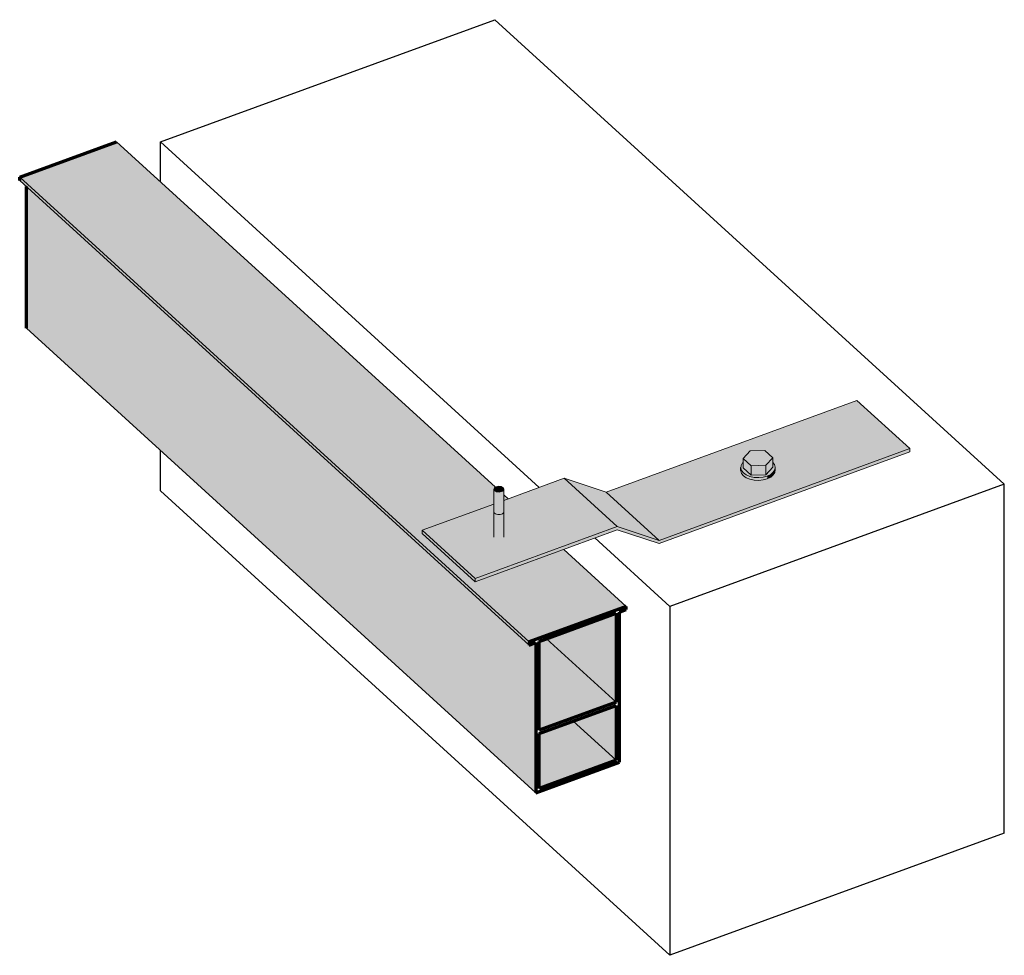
# Model space of a CAD drawing. Header units: millimetres. Extents: x -8351563 to -8343231, y 8501 to 6136062.
# Tile 41 of 42: x -8343729 to -8343231, y 5443440 to 5443913. Entities that reach past the tile are written whole.
import ezdxf

# ---------------------------------------------------------------- set-up
doc = ezdxf.new("R2010")
doc.units = ezdxf.units.MM
for name, color, linetype, lineweight in [('Обобщенные модели', 7, 'Continuous', 18), ('Оборудование', 7, 'Continuous', 18), ('Части', 7, 'Continuous', 18)]:
    doc.layers.add(name, color=color, linetype=linetype, lineweight=lineweight)

# ---------------------------------------------------------------- blocks, each defined once
blk = doc.blocks.new('Саморез HW5-R - 5_5х32-20791528-Нижний крепежный элемент')
at = {"layer": 'Оборудование', "true_color": 0xff0080}
for points in [[(-738809.55, 5443674.31), (-738808.32, 5443674.54), (-738809.66, 5443676.57), (-738810.99, 5443676.97), (-738811.87, 5443676.42), (-738812.09, 5443676.07), (-738812.15, 5443675.7), (-738811.94, 5443675.2), (-738811.77, 5443674.98), (-738811.35, 5443674.69), (-738810.2, 5443674.35)], [(-738809.55, 5443662.88), (-738808.32, 5443663.1), (-738808.32, 5443674.54), (-738809.55, 5443674.31), (-738810.82, 5443674.48), (-738811.77, 5443674.98), (-738812.04, 5443675.32), (-738812.15, 5443675.7), (-738812.04, 5443663.89), (-738811.77, 5443663.55), (-738811.35, 5443663.26), (-738810.2, 5443662.92)], [(-738808.32, 5443674.54), (-738807.44, 5443675.08), (-738807.22, 5443675.44), (-738807.16, 5443675.81), (-738807.27, 5443676.19), (-738807.54, 5443676.53), (-738807.96, 5443676.82), (-738809.11, 5443677.16), (-738810.4, 5443677.13), (-738810.99, 5443676.97), (-738809.66, 5443676.57), (-738808.75, 5443675.2)], [(-738808.32, 5443663.1), (-738807.44, 5443663.65), (-738807.22, 5443664.01), (-738807.16, 5443664.38), (-738807.22, 5443675.44), (-738807.44, 5443675.08), (-738807.82, 5443674.78), (-738808.32, 5443674.54), (-738808.32, 5443666.63)], [(-738809.55, 5443650.63), (-738808.32, 5443650.86), (-738808.32, 5443663.1), (-738809.55, 5443662.88), (-738810.82, 5443663.05), (-738811.77, 5443663.55), (-738812.04, 5443663.89), (-738812.15, 5443663.89), (-738812.04, 5443651.65), (-738811.77, 5443651.3), (-738810.88, 5443650.82), (-738810.2, 5443650.67), (-738809.63, 5443650.64)], [(-738808.32, 5443650.86), (-738807.44, 5443651.41), (-738807.22, 5443651.76), (-738807.16, 5443652.14), (-738807.22, 5443664.01), (-738807.44, 5443663.65), (-738808.07, 5443663.22), (-738808.32, 5443663.1), (-738808.32, 5443658.07)]]:
    blk.add_hatch(color=230, dxfattribs=at).paths.add_polyline_path(points)
at = {"layer": 'Оборудование'}
for p, q in [((-738812.16, 5443675.75), (-738812.16, 5443664.32)), ((-738807.16, 5443664.32), (-738807.16, 5443675.75)), ((-738812.16, 5443664.32), (-738812.16, 5443651.45)), ((-738807.16, 5443651.45), (-738807.16, 5443664.32))]:
    blk.add_line(p, q, dxfattribs=at)
for points in [[(-738812.16, 5443675.75, 0), (-738812.09, 5443676.07, 0), (-738811.87, 5443676.42, 0), (-738811.49, 5443676.73, 0), (-738810.99, 5443676.97, 0)], [(-738808.32, 5443674.54, 0), (-738808.91, 5443674.38, 0), (-738809.55, 5443674.31, 0), (-738810.2, 5443674.35, 0), (-738810.82, 5443674.48, 0), (-738811.35, 5443674.69, 0), (-738811.77, 5443674.98, 0), (-738812.04, 5443675.32, 0), (-738812.15, 5443675.7, 0)], [(-738810.99, 5443676.97, 0), (-738810.4, 5443677.13, 0), (-738809.76, 5443677.2, 0), (-738809.11, 5443677.16, 0), (-738808.5, 5443677.03, 0), (-738807.96, 5443676.82, 0), (-738807.54, 5443676.53, 0), (-738807.27, 5443676.19, 0), (-738807.16, 5443675.81, 0), (-738807.22, 5443675.44, 0), (-738807.44, 5443675.08, 0), (-738807.82, 5443674.78, 0), (-738808.32, 5443674.54, 0)], [(-738808.32, 5443663.1, 0), (-738808.91, 5443662.95, 0), (-738809.55, 5443662.88, 0), (-738810.2, 5443662.92, 0), (-738810.82, 5443663.05, 0), (-738811.35, 5443663.26, 0), (-738811.77, 5443663.55, 0), (-738812.04, 5443663.89, 0), (-738812.15, 5443664.26, 0)], [(-738812.15, 5443664.26, 0), (-738812.04, 5443663.89, 0), (-738811.77, 5443663.55, 0), (-738811.35, 5443663.26, 0), (-738810.82, 5443663.05, 0), (-738810.2, 5443662.92, 0), (-738809.55, 5443662.88, 0), (-738808.91, 5443662.95, 0), (-738808.32, 5443663.1, 0)], [(-738807.16, 5443664.38, 0), (-738807.22, 5443664.01, 0), (-738807.44, 5443663.65, 0), (-738807.82, 5443663.35, 0), (-738808.32, 5443663.1, 0)], [(-738808.32, 5443663.1, 0), (-738807.82, 5443663.35, 0), (-738807.44, 5443663.65, 0), (-738807.22, 5443664.01, 0), (-738807.16, 5443664.38, 0)]]:
    blk.add_polyline3d(points, dxfattribs=at)
blk = doc.blocks.new('hilti_s_anker_hus3-h - Анкер-шуруп HUS3-HF 8x60 25_5_--20791527-Нижний крепежный элемент')
at = {"layer": 'Обобщенные модели', "true_color": 0xff0080}
for points in [[(-738682.19, 5443687.62), (-738674.69, 5443687.8), (-738671.2, 5443691.64), (-738675.22, 5443695.3), (-738682.72, 5443695.12), (-738686.2, 5443691.28)], [(-738682.19, 5443682.8), (-738682.19, 5443687.62), (-738686.2, 5443691.28), (-738686.09, 5443686.37), (-738682.32, 5443682.93)], [(-738674.69, 5443682.98), (-738671.2, 5443686.85), (-738671.2, 5443691.64), (-738674.69, 5443687.8), (-738674.69, 5443683.22)], [(-738678.34, 5443681.59), (-738676.09, 5443681.82), (-738674.02, 5443682.37), (-738672.27, 5443683.22), (-738670.95, 5443684.3), (-738670.16, 5443685.54), (-738669.96, 5443686.85), (-738670.35, 5443688.15), (-738671.2, 5443689.21), (-738671.2, 5443686.82), (-738674.69, 5443682.98), (-738682.19, 5443682.8), (-738686.2, 5443686.47), (-738686.2, 5443689.19), (-738686.45, 5443688.99), (-738687.26, 5443687.62), (-738687.44, 5443686.44), (-738687.05, 5443685.14), (-738686.09, 5443683.94), (-738684.33, 5443682.8), (-738682.19, 5443682.05), (-738680.62, 5443681.71)], [(-738678.34, 5443680.21), (-738676.09, 5443680.43), (-738674.02, 5443680.99), (-738674.02, 5443682.37), (-738676.71, 5443681.76), (-738678.34, 5443681.59), (-738680.62, 5443681.71), (-738682.76, 5443682.17), (-738684.63, 5443682.93), (-738686.09, 5443683.94), (-738687.05, 5443685.14), (-738687.44, 5443686.44), (-738687.44, 5443685.05), (-738687.05, 5443683.75), (-738686.09, 5443682.55), (-738684.63, 5443681.54), (-738682.76, 5443680.78), (-738680.62, 5443680.33)], [(-738682.19, 5443682.8), (-738674.69, 5443682.98), (-738674.69, 5443687.8), (-738682.19, 5443687.62), (-738682.19, 5443682.98)], [(-738674.02, 5443680.99), (-738672.27, 5443681.83), (-738670.95, 5443682.91), (-738670.16, 5443684.15), (-738669.96, 5443685.46), (-738669.96, 5443686.85), (-738670.16, 5443685.54), (-738670.95, 5443684.3), (-738672.27, 5443683.22), (-738674.02, 5443682.37)]]:
    blk.add_hatch(color=230, dxfattribs=at).paths.add_polyline_path(points)
at = {"layer": 'Обобщенные модели'}
for p, q in [((-738675.22, 5443695.3), (-738682.72, 5443695.12)), ((-738671.2, 5443691.64), (-738675.22, 5443695.3)), ((-738682.72, 5443695.12), (-738686.2, 5443691.28)), ((-738686.2, 5443691.28), (-738682.19, 5443687.62)), ((-738686.2, 5443691.28), (-738686.2, 5443686.47)), ((-738674.69, 5443687.8), (-738671.2, 5443691.64)), ((-738671.2, 5443691.64), (-738671.2, 5443686.82)), ((-738687.45, 5443686.64), (-738687.45, 5443685.25)), ((-738682.19, 5443682.8), (-738686.2, 5443686.47)), ((-738682.19, 5443687.62), (-738674.69, 5443687.8)), ((-738682.19, 5443687.62), (-738682.19, 5443682.8)), ((-738674.69, 5443687.8), (-738674.69, 5443682.98)), ((-738671.2, 5443686.82), (-738674.69, 5443682.98)), ((-738669.95, 5443685.25), (-738669.95, 5443686.64)), ((-738674.69, 5443682.98), (-738682.19, 5443682.8))]:
    blk.add_line(p, q, dxfattribs=at)
for points in [[(-738686.24, 5443689.21, 0), (-738686.45, 5443688.99, 0), (-738687.24, 5443687.75, 0), (-738687.44, 5443686.44, 0), (-738687.05, 5443685.14, 0), (-738686.09, 5443683.94, 0), (-738684.63, 5443682.93, 0), (-738682.76, 5443682.17, 0), (-738680.62, 5443681.71, 0), (-738678.34, 5443681.59, 0), (-738676.09, 5443681.82, 0), (-738674.02, 5443682.37, 0)], [(-738674.02, 5443682.37, 0), (-738672.27, 5443683.22, 0), (-738670.95, 5443684.3, 0), (-738670.16, 5443685.54, 0), (-738669.96, 5443686.85, 0), (-738670.35, 5443688.15, 0), (-738671.18, 5443689.22, 0)], [(-738669.96, 5443685.46, 0), (-738670.16, 5443684.15, 0), (-738670.95, 5443682.91, 0), (-738672.27, 5443681.83, 0), (-738674.02, 5443680.99, 0)], [(-738674.02, 5443680.99, 0), (-738676.09, 5443680.43, 0), (-738678.34, 5443680.21, 0), (-738680.62, 5443680.33, 0), (-738682.76, 5443680.78, 0), (-738684.63, 5443681.54, 0), (-738686.09, 5443682.55, 0), (-738687.05, 5443683.75, 0), (-738687.44, 5443685.05, 0)]]:
    blk.add_polyline3d(points, dxfattribs=at)
blk = doc.blocks.new('HILTI_s_СПК_Пластина крепежная - HILTI_s_СПК_Пластина крепежная-21151140-Нижний крепежный элемент')
at = {"layer": 'Обобщенные модели', "true_color": 0xff0080}
h = blk.add_hatch(color=230, dxfattribs=at)
h.paths.add_polyline_path([(-738728.69, 5443649.89), (-738601.96, 5443696.22), (-738628.71, 5443720.61), (-738755.44, 5443674.28), (-738734.55, 5443655.24)])
h.paths.add_polyline_path([(-738678.34, 5443680.21), (-738680.62, 5443680.33), (-738682.76, 5443680.78), (-738684.71, 5443681.59), (-738686.3, 5443682.8), (-738687.11, 5443683.94), (-738687.44, 5443685.05), (-738687.44, 5443686.47), (-738687.24, 5443687.75), (-738686.2, 5443689.38), (-738686.2, 5443691.28), (-738682.72, 5443695.12), (-738675.22, 5443695.3), (-738671.2, 5443691.64), (-738671.2, 5443689.21), (-738670.35, 5443688.15), (-738669.96, 5443686.82), (-738669.96, 5443685.46), (-738670.16, 5443684.15), (-738671.2, 5443682.7), (-738672.27, 5443681.83), (-738674.02, 5443680.99), (-738676.71, 5443680.37)])
for points in [[(-738821.63, 5443628.98), (-738749.68, 5443655.19), (-738728.69, 5443648.26), (-738601.96, 5443694.59), (-738601.96, 5443696.22), (-738728.69, 5443649.89), (-738749.81, 5443656.87), (-738821.63, 5443630.62)], [(-738821.63, 5443630.62), (-738749.81, 5443656.87), (-738776.56, 5443681.26), (-738807.16, 5443670.07), (-738807.22, 5443651.76), (-738807.44, 5443651.41), (-738807.82, 5443651.1), (-738808.91, 5443650.7), (-738810.2, 5443650.67), (-738811.35, 5443651.01), (-738811.77, 5443651.3), (-738812.04, 5443651.65), (-738812.15, 5443652.02), (-738812.15, 5443668.25), (-738848.38, 5443655), (-738823.23, 5443632.08)], [(-738728.69, 5443649.89), (-738755.44, 5443674.28), (-738776.56, 5443681.26), (-738749.81, 5443656.87)], [(-738821.63, 5443628.98), (-738821.63, 5443630.62), (-738848.38, 5443655), (-738848.38, 5443653.37), (-738823.23, 5443630.44)]]:
    blk.add_hatch(color=230, dxfattribs=at).paths.add_polyline_path(points)
at = {"layer": 'Обобщенные модели'}
for p, q in [((-738755.44, 5443674.28), (-738628.71, 5443720.61)), ((-738601.96, 5443696.22), (-738628.71, 5443720.61)), ((-738601.96, 5443696.22), (-738728.69, 5443649.89)), ((-738601.96, 5443694.59), (-738601.96, 5443696.22)), ((-738728.69, 5443648.26), (-738601.96, 5443694.59)), ((-738807.16, 5443670.07), (-738776.56, 5443681.26)), ((-738776.56, 5443681.26), (-738755.44, 5443674.28)), ((-738749.81, 5443656.87), (-738776.56, 5443681.26)), ((-738728.69, 5443649.89), (-738755.44, 5443674.28)), ((-738848.38, 5443655), (-738812.15, 5443668.25)), ((-738749.81, 5443656.87), (-738821.63, 5443630.62)), ((-738728.69, 5443649.89), (-738749.81, 5443656.87)), ((-738848.38, 5443653.37), (-738848.38, 5443655)), ((-738821.63, 5443630.62), (-738848.38, 5443655)), ((-738821.63, 5443628.98), (-738848.38, 5443653.37)), ((-738821.63, 5443628.98), (-738749.81, 5443655.24)), ((-738749.81, 5443655.24), (-738728.69, 5443648.26)), ((-738821.63, 5443630.62), (-738821.63, 5443628.98))]:
    blk.add_line(p, q, dxfattribs=at)
blk = doc.blocks.new('HILTI_s_Профиль_MFT-RP - Усиленный профиль MFT-RP-58 95x50-21587403-Нижний крепежный элемент')
at = {"layer": 'Обобщенные модели', "lineweight": 25, "true_color": 0xff0080}
h = blk.add_hatch(color=230, dxfattribs=at)
h.paths.add_polyline_path([(-738794.3, 5443598.62), (-738745.3, 5443616.53), (-738776.89, 5443645.34), (-738821.63, 5443628.98), (-738848.38, 5443653.37), (-738848.38, 5443655), (-738812.15, 5443668.25), (-738812.04, 5443676.15), (-738811.69, 5443676.57), (-738811.39, 5443676.79), (-739002.77, 5443851.29), (-739051.77, 5443833.37), (-738803.02, 5443606.56)])
h.paths.add_polyline_path([(-738807.16, 5443670.07), (-738804.92, 5443670.89), (-738807.16, 5443672.93)])
for points in [[(-738794.3, 5443596.98), (-738794.3, 5443598.62), (-739051.77, 5443833.37), (-739051.77, 5443831.74), (-738803.02, 5443604.93)], [(-738790.92, 5443522.28), (-738790.92, 5443598.22), (-738794.3, 5443596.98), (-739048.39, 5443828.66), (-739048.39, 5443757.04), (-738803.02, 5443533.31)], [(-738750.37, 5443568.14), (-738750.37, 5443613.04), (-738785.52, 5443600.19), (-738773.88, 5443589.57)], [(-738789.23, 5443553.93), (-738750.37, 5443568.14), (-738785.52, 5443600.19), (-738789.23, 5443598.84), (-738789.23, 5443568.14)], [(-738750.37, 5443538.74), (-738750.37, 5443566.5), (-738772.1, 5443558.56), (-738765.23, 5443552.3)], [(-738789.23, 5443524.53), (-738750.37, 5443538.74), (-738772.1, 5443558.56), (-738789.23, 5443552.3), (-738789.23, 5443537.73)]]:
    blk.add_hatch(color=230, dxfattribs=at).paths.add_polyline_path(points)
at = {"layer": 'Обобщенные модели', "lineweight": 70}
for p, q in [((-739051.77, 5443833.37), (-739002.77, 5443851.29)), ((-739051.77, 5443831.74), (-739051.77, 5443833.37)), ((-739048.39, 5443757.04), (-739048.39, 5443828.66)), ((-738745.3, 5443616.53), (-738794.3, 5443598.62)), ((-738745.3, 5443614.9), (-738745.3, 5443616.53)), ((-738789.23, 5443598.84), (-738750.37, 5443613.04)), ((-738750.37, 5443613.04), (-738750.37, 5443568.14)), ((-738748.68, 5443613.66), (-738745.3, 5443614.9)), ((-738748.68, 5443537.73), (-738748.68, 5443613.66)), ((-738794.3, 5443598.62), (-738794.3, 5443596.98)), ((-738794.3, 5443596.98), (-738790.92, 5443598.22)), ((-738790.92, 5443598.22), (-738790.92, 5443522.28)), ((-738789.23, 5443553.93), (-738789.23, 5443598.84)), ((-738750.37, 5443568.14), (-738789.23, 5443553.93)), ((-738789.23, 5443552.3), (-738750.37, 5443566.5)), ((-738750.37, 5443566.5), (-738750.37, 5443538.74)), ((-738789.23, 5443524.53), (-738789.23, 5443552.3)), ((-738790.92, 5443522.28), (-738748.68, 5443537.73)), ((-738750.37, 5443538.74), (-738789.23, 5443524.53))]:
    blk.add_line(p, q, dxfattribs=at)
at = {"layer": 'Обобщенные модели', "lineweight": 25}
for p, q in [((-739002.77, 5443851.29), (-738811.39, 5443676.79)), ((-738794.3, 5443598.62), (-739051.77, 5443833.37)), ((-739051.77, 5443831.74), (-738794.3, 5443596.98)), ((-739048.39, 5443757.04), (-738790.92, 5443522.28)), ((-738807.16, 5443672.93), (-738804.92, 5443670.89)), ((-738776.89, 5443645.34), (-738745.3, 5443616.53)), ((-738785.52, 5443600.19), (-738750.37, 5443568.14)), ((-738772.1, 5443558.56), (-738750.37, 5443538.74))]:
    blk.add_line(p, q, dxfattribs=at)

msp = doc.modelspace()

# ---------------------------------------------------------------- linework, layer by layer
at = {"layer": 'Части', "color": 253, "lineweight": 25, "true_color": 0xaaaaaa}
for p, q in [((-8343657.78, 5443851.2), (-8343488.8, 5443912.97)), ((-8343657.78, 5443831.13), (-8343657.78, 5443851.2)), ((-8343657.78, 5443674.97), (-8343657.78, 5443695.29)), ((-8343231.34, 5443678.22), (-8343400.31, 5443616.44)), ((-8343231.34, 5443501.99), (-8343231.34, 5443678.22)), ((-8343400.31, 5443440.21), (-8343657.78, 5443674.97)), ((-8343400.31, 5443616.44), (-8343400.31, 5443440.21)), ((-8343231.34, 5443501.99), (-8343400.31, 5443440.21))]:
    msp.add_line(p, q, dxfattribs=at)
at = {"layer": 'Части', "color": 253, "true_color": 0xaaaaaa}
for p, q in [((-8343488.8, 5443912.97), (-8343231.34, 5443678.22)), ((-8343466.32, 5443676.63), (-8343657.78, 5443851.2)), ((-8343400.31, 5443616.44), (-8343438.3, 5443651.08))]:
    msp.add_line(p, q, dxfattribs=at)

# ---------------------------------------------------------------- block references
at = {"layer": 'Обобщенные модели', "lineweight": 25}
msp.add_blockref('HILTI_s_Профиль_MFT-RP - Усиленный профиль MFT-RP-58 95x50-21587403-Нижний крепежный элемент', (-7604677.11, 0), dxfattribs=at)
at = {"layer": 'Обобщенные модели'}
for name in ['HILTI_s_СПК_Пластина крепежная - HILTI_s_СПК_Пластина крепежная-21151140-Нижний крепежный элемент', 'hilti_s_anker_hus3-h - Анкер-шуруп HUS3-HF 8x60 25_5_--20791527-Нижний крепежный элемент']:
    msp.add_blockref(name, (-7604677.11, 0), dxfattribs=at)
at = {"layer": 'Оборудование'}
msp.add_blockref('Саморез HW5-R - 5_5х32-20791528-Нижний крепежный элемент', (-7604677.11, 0), dxfattribs=at)

doc.saveas('drawing.dxf')
